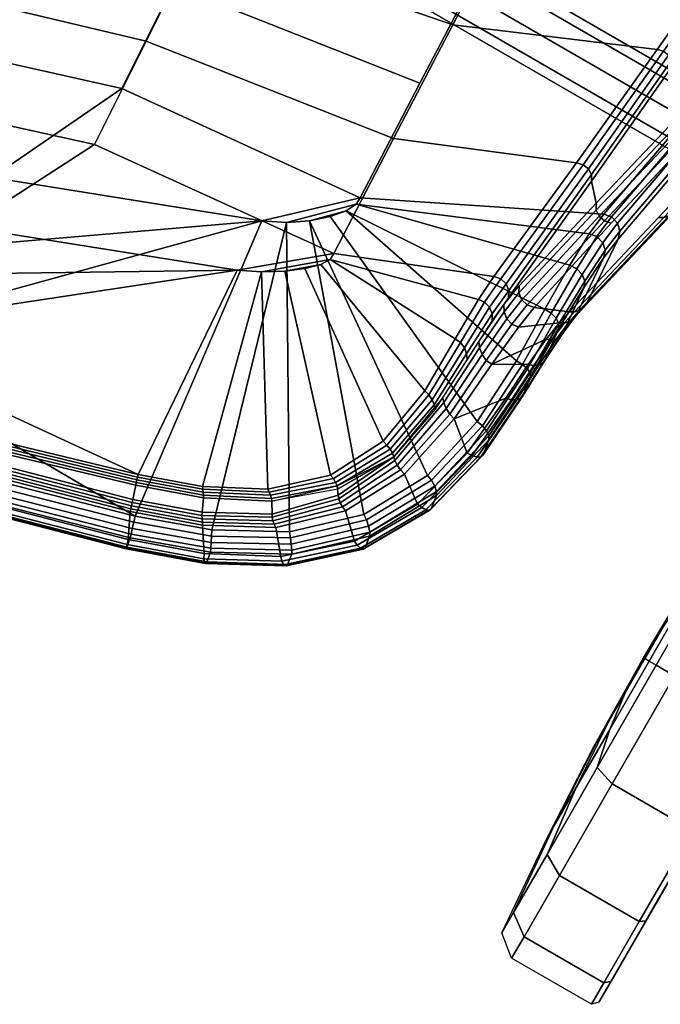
# Model space of a CAD drawing. Header units: inches. Extents: x 390 to 1835, y -266 to 136.
# Tile 15 of 256: x 1498.07 to 1500.39, y -199.16 to -195.59. Entities that reach past the tile are written whole.
import ezdxf
from ezdxf.enums import TextEntityAlignment as Align

# ---------------------------------------------------------------- set-up
doc = ezdxf.new("R2010")
doc.units = ezdxf.units.IN
doc.header["$LTSCALE"] = 0.95294
doc.header["$MEASUREMENT"] = 0
for name, color, linetype in [('A-FURN-3-SEAT-BACK', 143, 'Continuous'), ('A-FURN-3-SEAT-BACK-INNER-BACK', 143, 'Continuous'), ('A-FURN-3-SEAT-BACK-INNER-FRONT', 143, 'Continuous'), ('A-FURN-3-SEAT-CASTER', 250, 'Continuous'), ('A-FURN-3-SEAT-RACK', 251, 'Continuous'), ('A-FURN-HAWORTH-ATT', 251, 'Continuous')]:
    doc.layers.add(name, color=color, linetype=linetype)

# ---------------------------------------------------------------- blocks, each defined once
blk = doc.blocks.new('SCK-X4-0C-3D-3')
at = {"layer": 'A-FURN-3-SEAT-BACK'}
for points in [[(-12.2507, -6.8784, 33.624), (-12.2173, -6.8663, 33.6336), (-11.9344, -7.8178, 33.6263), (-11.9849, -7.8356, 33.6127)], [(-11.9849, -7.8356, 33.6127), (-11.9344, -7.8178, 33.6263), (-11.8521, -8.0534, 33.6207), (-11.8995, -8.0757, 33.6054)], [(-11.8995, -8.0757, 33.6054), (-11.8521, -8.0534, 33.6207), (-11.7389, -8.2745, 33.5994), (-11.7783, -8.2982, 33.5817)], [(-11.7783, -8.2982, 33.5817), (-11.7389, -8.2745, 33.5994), (-11.5725, -8.4515, 33.5589), (-11.5998, -8.4718, 33.5335)], [(-11.5998, -8.4718, 33.5335), (-11.5725, -8.4515, 33.5589), (-11.378, -8.576, 33.4656)]]:
    blk.add_3dface(points, dxfattribs=at)
for points, invisible_edges in [([(-9.6977, -8.895, 31.0259), (-10.1589, -7.9822, 31.1827), (-10.6263, -8.002, 32.834), (-10.2361, -8.7956, 32.7939)], 1), ([(-9.161, -8.9944, 29.2573), (-9.6951, -7.9623, 29.5303), (-10.1589, -7.9822, 31.1827), (-9.6977, -8.895, 31.0259)], 5), ([(-10.605, -8.8649, 32.6039), (-10.6558, -8.7466, 32.6096), (-10.2509, -8.8358, 30.9232), (-10.1477, -8.9735, 30.7014)], 4), ([(-10.1477, -8.9735, 30.7014), (-10.2509, -8.8358, 30.9232), (-9.8458, -8.9296, 29.2371), (-9.6922, -9.0823, 28.7984)], 5)]:
    blk.add_3dface(points, dxfattribs=dict(at, invisible_edges=invisible_edges))
at = {"layer": 'A-FURN-3-SEAT-BACK-INNER-BACK'}
for points in [[(-10.849, -8.0198, 32.7315), (-10.8744, -8.0192, 32.8176), (-11.0375, -7.8264, 33.0468), (-11.0762, -7.7463, 33.0574)], [(-10.8744, -8.0192, 32.8176), (-10.9071, -7.9988, 32.8983), (-10.9933, -7.8978, 33.0156), (-11.0375, -7.8264, 33.0468)], [(-10.9071, -7.9988, 32.8983), (-10.9482, -7.9566, 32.9656), (-10.9933, -7.8978, 33.0156)]]:
    blk.add_3dface(points, dxfattribs=at)
at = {"layer": 'A-FURN-3-SEAT-BACK-INNER-FRONT'}
for points in [[(-10.6263, -8.002, 32.834), (-10.8771, -7.7354, 33.1517), (-10.8373, -7.815, 33.1411), (-10.6539, -8.0017, 32.9196)], [(-10.6539, -8.0017, 32.9196), (-10.8373, -7.815, 33.1411), (-10.7899, -7.8849, 33.1107), (-10.6928, -7.982, 32.9978)], [(-10.6928, -7.982, 32.9978), (-10.7899, -7.8849, 33.1107), (-10.74, -7.9417, 33.0625)]]:
    blk.add_3dface(points, dxfattribs=at)
at = {"layer": 'A-FURN-HAWORTH-ATT', "flags": 1}
for tag, p in [('HAWMC', (0, 0)), ('HAWPN', (0, -0.1667))]:
    blk.add_attdef(tag, text='', height=0.1, dxfattribs=at).set_placement(p, align=Align.TOP_CENTER)
at = {"layer": 'A-FURN-3-SEAT-BACK'}
mesh = blk.add_polymesh((9, 5), dxfattribs=at)
for k, corner in enumerate([(-13.2968, 0.0001, 33.8043), (-13.3039, 0.0001, 33.7807), (-13.3015, 0.0001, 33.7563), (-13.2898, 0.0001, 33.7346), (-13.2708, 0.0001, 33.7191), (-13.2786, -1.0013, 33.8035), (-13.2857, -1.0013, 33.7799), (-13.2832, -1.001, 33.7555), (-13.2716, -1.0006, 33.7338), (-13.2526, -1.0002, 33.7183), (-13.2241, -2.0014, 33.8011), (-13.231, -2.0016, 33.7775), (-13.2285, -2.0011, 33.753), (-13.2169, -2.0003, 33.7314), (-13.1979, -1.9992, 33.7159), (-13.1332, -2.9989, 33.7972), (-13.1401, -2.9993, 33.7735), (-13.1375, -2.9988, 33.749), (-13.1258, -2.9975, 33.7274), (-13.1069, -2.9956, 33.7119), (-13.0064, -3.9924, 33.7915), (-13.0131, -3.9933, 33.7678), (-13.0105, -3.9927, 33.7433), (-12.9988, -3.9909, 33.7216), (-12.9799, -3.988, 33.7062), (-12.8439, -4.9807, 33.7839), (-12.8506, -4.982, 33.7602), (-12.8478, -4.9814, 33.7356), (-12.8362, -4.9791, 33.714), (-12.8173, -4.9752, 33.6987), (-12.6462, -5.9626, 33.7743), (-12.6528, -5.9641, 33.7505), (-12.65, -5.9635, 33.7259), (-12.6383, -5.9607, 33.7043), (-12.6196, -5.956, 33.6891), (-12.4133, -6.9367, 33.7632), (-12.4198, -6.9384, 33.7394), (-12.417, -6.9376, 33.7148), (-12.4053, -6.9343, 33.6932), (-12.3866, -6.9289, 33.6781), (-12.1452, -7.9017, 33.7519), (-12.1517, -7.9033, 33.7281), (-12.1489, -7.9022, 33.7036), (-12.1372, -7.8986, 33.6821), (-12.1186, -7.8928, 33.6669)]):
    mesh.set_mesh_vertex(divmod(k, 5), corner)
mesh = blk.add_polymesh((2, 9), dxfattribs=at)
for k, corner in enumerate([(-12.1103, -7.896, 33.8209), (-12.3818, -6.9322, 33.8247), (-12.6173, -5.959, 33.8301), (-12.8178, -4.978, 33.834), (-12.9834, -3.9905, 33.8352), (-13.1132, -2.9977, 33.8351), (-13.2062, -2.0007, 33.8347), (-13.2622, -1.001, 33.8344), (-13.2809, 0.0001, 33.8343), (-12.1452, -7.9017, 33.7519), (-12.4133, -6.9367, 33.7632), (-12.6462, -5.9626, 33.7743), (-12.8439, -4.9807, 33.7839), (-13.0064, -3.9924, 33.7915), (-13.1332, -2.9989, 33.7972), (-13.2241, -2.0014, 33.8011), (-13.2786, -1.0013, 33.8035), (-13.2968, 0.0001, 33.8043)]):
    mesh.set_mesh_vertex(divmod(k, 9), corner)
mesh = blk.add_polymesh((9, 5), dxfattribs=at)
for k, corner in enumerate([(-12.1103, -7.896, 33.8209), (-12.0965, -7.8919, 33.8395), (-12.0771, -7.886, 33.8515), (-12.0548, -7.8793, 33.8553), (-12.0328, -7.8727, 33.8502), (-12.3818, -6.9322, 33.8247), (-12.3678, -6.9286, 33.8433), (-12.348, -6.9236, 33.8552), (-12.3254, -6.9178, 33.8588), (-12.3032, -6.9117, 33.8537), (-12.6173, -5.959, 33.8301), (-12.6031, -5.9559, 33.8487), (-12.5829, -5.9517, 33.8605), (-12.5599, -5.9467, 33.8639), (-12.5375, -5.9414, 33.8585), (-12.8178, -4.978, 33.834), (-12.8032, -4.9754, 33.8527), (-12.7827, -4.9718, 33.8644), (-12.7593, -4.9676, 33.8676), (-12.7366, -4.9632, 33.8619), (-12.9834, -3.9905, 33.8352), (-12.9686, -3.9884, 33.854), (-12.9476, -3.9854, 33.8657), (-12.9239, -3.9819, 33.8686), (-12.9009, -3.9786, 33.8625), (-13.1132, -2.9977, 33.8351), (-13.098, -2.9961, 33.854), (-13.0768, -2.9937, 33.8656), (-13.0528, -2.991, 33.8684), (-13.0296, -2.9886, 33.8619), (-13.2062, -2.0007, 33.8347), (-13.1909, -1.9997, 33.8537), (-13.1694, -1.9979, 33.8653), (-13.1451, -1.9961, 33.8679), (-13.1218, -1.9946, 33.8611), (-13.2622, -1.001, 33.8344), (-13.2467, -1.0005, 33.8534), (-13.2251, -0.9995, 33.8651), (-13.2007, -0.9985, 33.8676), (-13.1772, -0.9979, 33.8605), (-13.2809, 0.0001, 33.8343), (-13.2653, 0.0001, 33.8533), (-13.2437, 0.0001, 33.865), (-13.2192, 0.0001, 33.8674), (-13.1957, 0.0001, 33.8603)]):
    mesh.set_mesh_vertex(divmod(k, 5), corner)
mesh = blk.add_polymesh((2, 9), dxfattribs=at)
for k, corner in enumerate([(-12.1186, -7.8928, 33.6669), (-12.3866, -6.9289, 33.6781), (-12.6196, -5.956, 33.6891), (-12.8173, -4.9752, 33.6987), (-12.9799, -3.988, 33.7062), (-13.1069, -2.9956, 33.7119), (-13.1979, -1.9992, 33.7159), (-13.2526, -1.0002, 33.7183), (-13.2708, 0.0001, 33.7191), (-12.028, -7.8485, 33.6176), (-12.295, -6.8902, 33.6288), (-12.5272, -5.9229, 33.6399), (-12.7245, -4.9478, 33.6494), (-12.8856, -3.9661, 33.6563), (-13.0095, -2.979, 33.6604), (-13.0971, -1.9881, 33.6624), (-13.1491, -0.9946, 33.6633), (-13.1665, 0.0001, 33.6636)]):
    mesh.set_mesh_vertex(divmod(k, 9), corner)
mesh = blk.add_polymesh((9, 5), dxfattribs=at)
for k, corner in enumerate([(-12.3851, 0.0001, 33.1177), (-12.5208, 0.0001, 33.3648), (-12.7118, 0.0001, 33.5714), (-12.9466, 0.0001, 33.7274), (-13.1957, 0.0001, 33.8603), (-12.3621, -0.9909, 33.1195), (-12.5027, -0.9926, 33.3635), (-12.6945, -0.9944, 33.5688), (-12.928, -0.9963, 33.7257), (-13.1772, -0.9979, 33.8605), (-12.2919, -1.9797, 33.1218), (-12.4461, -1.9841, 33.3581), (-12.6405, -1.9872, 33.5609), (-12.8719, -1.9903, 33.7211), (-13.1218, -1.9946, 33.8611), (-12.1742, -2.964, 33.1246), (-12.3483, -2.972, 33.3501), (-12.5482, -2.9763, 33.5495), (-12.778, -2.9807, 33.7144), (-13.0296, -2.9886, 33.8619), (-12.009, -3.9415, 33.128), (-12.207, -3.9537, 33.3411), (-12.4157, -3.96, 33.5365), (-12.6462, -3.9663, 33.7065), (-12.9009, -3.9786, 33.8625), (-11.7964, -4.9097, 33.1323), (-12.0202, -4.9269, 33.3325), (-12.2417, -4.9365, 33.5232), (-12.4769, -4.946, 33.6978), (-12.7366, -4.9632, 33.8619), (-11.5368, -5.8665, 33.1375), (-11.786, -5.889, 33.3259), (-12.0249, -5.9039, 33.5109), (-12.2706, -5.9188, 33.688), (-12.5375, -5.9414, 33.8585), (-11.2305, -6.8092, 33.1439), (-11.5022, -6.8376, 33.3231), (-11.7635, -6.8605, 33.5023), (-12.0266, -6.8834, 33.6793), (-12.3032, -6.9117, 33.8537), (-10.8771, -7.7354, 33.1517), (-10.8771, -7.7354, 33.1517), (-10.8771, -7.7354, 33.1517), (-12.0328, -7.8727, 33.8502), (-12.0328, -7.8727, 33.8502)]):
    mesh.set_mesh_vertex(divmod(k, 5), corner)
mesh = blk.add_polymesh((9, 5), dxfattribs=at)
for k, corner in enumerate([(-13.1665, 0.0001, 33.6636), (-13.1605, 0.0001, 33.6608), (-13.1544, 0.0001, 33.6586), (-13.148, 0.0001, 33.6571), (-13.1415, 0.0001, 33.6562), (-13.1491, -0.9946, 33.6633), (-13.1429, -0.9943, 33.6605), (-13.1363, -0.9938, 33.6582), (-13.1294, -0.9934, 33.6567), (-13.1227, -0.9924, 33.6559), (-13.0971, -1.9881, 33.6624), (-13.09, -1.9874, 33.6594), (-13.0821, -1.9865, 33.657), (-13.074, -1.9856, 33.6555), (-13.0665, -1.9836, 33.6549), (-13.0095, -2.979, 33.6604), (-13.0013, -2.9779, 33.6571), (-12.9916, -2.9765, 33.6547), (-12.9817, -2.9751, 33.6534), (-12.9731, -2.972, 33.6533), (-12.8856, -3.9661, 33.6563), (-12.876, -3.9644, 33.6529), (-12.8643, -3.9625, 33.6508), (-12.8524, -3.9605, 33.65), (-12.8427, -3.9561, 33.6505), (-12.7245, -4.9478, 33.6494), (-12.714, -4.9456, 33.6459), (-12.7011, -4.9431, 33.6441), (-12.6879, -4.9406, 33.6439), (-12.6768, -4.9382, 33.6451), (-12.5272, -5.9229, 33.6399), (-12.5167, -5.9203, 33.6361), (-12.5045, -5.9176, 33.6341), (-12.4921, -5.9148, 33.6339), (-12.481, -5.9121, 33.6355), (-12.295, -6.8902, 33.6288), (-12.2846, -6.8873, 33.6247), (-12.2732, -6.8844, 33.6225), (-12.2617, -6.8814, 33.6223), (-12.2507, -6.8784, 33.624), (-12.028, -7.8485, 33.6176), (-12.0177, -7.8454, 33.6134), (-12.0069, -7.8421, 33.6111), (-11.9959, -7.8388, 33.6109), (-11.9849, -7.8356, 33.6127)]):
    mesh.set_mesh_vertex(divmod(k, 5), corner)
mesh = blk.add_polymesh((9, 5), dxfattribs=at)
for k, corner in enumerate([(-13.1415, 0.0001, 33.6562), (-13.1356, 0.0001, 33.6554), (-13.1297, 0.0001, 33.654), (-13.124, 0.0001, 33.652), (-13.1185, 0.0001, 33.6494), (-13.1227, -0.9924, 33.6559), (-13.1164, -0.9922, 33.6551), (-13.1101, -0.9917, 33.6537), (-13.104, -0.9913, 33.6516), (-13.0983, -0.991, 33.649), (-13.0665, -1.9836, 33.6549), (-13.0595, -1.983, 33.6544), (-13.0521, -1.9821, 33.653), (-13.0449, -1.9812, 33.6508), (-13.0384, -1.9806, 33.6481), (-12.9731, -2.972, 33.6533), (-12.9652, -2.9708, 33.6531), (-12.9562, -2.9695, 33.6519), (-12.9474, -2.9682, 33.6498), (-12.94, -2.9671, 33.647), (-12.8427, -3.9561, 33.6505), (-12.8336, -3.9544, 33.6509), (-12.8229, -3.9526, 33.6502), (-12.8123, -3.9507, 33.6484), (-12.8037, -3.9491, 33.6456), (-12.6733, -4.9343, 33.6464), (-12.6635, -4.9321, 33.6474), (-12.6517, -4.9297, 33.6473), (-12.64, -4.9273, 33.646), (-12.6306, -4.9252, 33.6432), (-12.4634, -5.9046, 33.641), (-12.4537, -5.9021, 33.6424), (-12.4427, -5.8995, 33.6424), (-12.4317, -5.8969, 33.641), (-12.4224, -5.8945, 33.638), (-12.2173, -6.8663, 33.6336), (-12.2078, -6.8635, 33.6351), (-12.1978, -6.8608, 33.6351), (-12.1878, -6.8581, 33.6336), (-12.1787, -6.8555, 33.6305), (-11.9344, -7.8178, 33.6263), (-11.9252, -7.8149, 33.6279), (-11.9158, -7.8119, 33.628), (-11.9066, -7.809, 33.6264), (-11.8977, -7.8062, 33.6232)]):
    mesh.set_mesh_vertex(divmod(k, 5), corner)
mesh = blk.add_polymesh((9, 5), dxfattribs=at)
for k, corner in enumerate([(-11.0762, -7.7463, 33.0574), (-11.0762, -7.7463, 33.0574), (-11.0762, -7.7463, 33.0574), (-11.8977, -7.8062, 33.6232), (-11.8977, -7.8062, 33.6232), (-11.4324, -6.8194, 33.0505), (-11.6227, -6.8304, 33.196), (-11.8026, -6.8374, 33.343), (-11.9842, -6.8445, 33.4886), (-12.1787, -6.8555, 33.6305), (-11.7418, -5.8758, 33.0445), (-11.9131, -5.8835, 33.197), (-12.0713, -5.8852, 33.3505), (-12.2359, -5.8869, 33.4987), (-12.4224, -5.8945, 33.638), (-12.0041, -4.9181, 33.0392), (-12.1545, -4.923, 33.2002), (-12.2954, -4.9217, 33.3598), (-12.4493, -4.9203, 33.5088), (-12.6306, -4.9252, 33.6432), (-12.2182, -3.9484, 33.0347), (-12.3481, -3.9513, 33.2046), (-12.4763, -3.9487, 33.3696), (-12.625, -3.9462, 33.5178), (-12.8037, -3.9491, 33.6456), (-12.3839, -2.9693, 33.0311), (-12.495, -2.9707, 33.2097), (-12.6146, -2.9682, 33.3793), (-12.7622, -2.9657, 33.526), (-12.94, -2.9671, 33.647), (-12.5016, -1.9832, 33.0283), (-12.5973, -1.9837, 33.2143), (-12.7116, -1.9819, 33.3879), (-12.8604, -1.9801, 33.5331), (-13.0384, -1.9806, 33.6481), (-12.5717, -0.9927, 33.026), (-12.6571, -0.9926, 33.2175), (-12.7687, -0.9918, 33.3939), (-12.9195, -0.9911, 33.5382), (-13.0983, -0.991, 33.649), (-12.5946, 0.0001, 33.0243), (-12.6762, 0.0001, 33.2179), (-12.7873, 0.0001, 33.3958), (-12.9393, 0.0001, 33.54), (-13.1185, 0.0001, 33.6494)]):
    mesh.set_mesh_vertex(divmod(k, 5), corner)
mesh = blk.add_polymesh((2, 11), dxfattribs=at)
for k, corner in enumerate([(-12.0328, -7.8727, 33.8502), (-11.9371, -8.1383, 33.844), (-11.8028, -8.3853, 33.8215), (-11.6138, -8.5877, 33.7727), (-11.3755, -8.7157, 33.6955), (-11.1164, -8.7742, 33.6005), (-10.8545, -8.7873, 33.4958), (-10.6414, -8.7836, 33.3799), (-10.4582, -8.7818, 33.2214), (-10.324, -8.7859, 33.0198), (-10.2361, -8.7956, 32.7939), (-10.8771, -7.7354, 33.1517), (-10.8373, -7.815, 33.1411), (-10.8373, -7.815, 33.1411), (-10.7899, -7.8849, 33.1107), (-10.7899, -7.8849, 33.1107), (-10.74, -7.9417, 33.0625), (-10.6928, -7.982, 32.9978), (-10.6928, -7.982, 32.9978), (-10.6539, -8.0017, 32.9196), (-10.6539, -8.0017, 32.9196), (-10.6263, -8.002, 32.834)]):
    mesh.set_mesh_vertex(divmod(k, 11), corner)
mesh = blk.add_polymesh((2, 9), dxfattribs=at)
for k, corner in enumerate([(-11.0762, -7.7463, 33.0574), (-11.0375, -7.8264, 33.0468), (-11.0375, -7.8264, 33.0468), (-10.9933, -7.8978, 33.0156), (-10.9482, -7.9566, 32.9656), (-10.9071, -7.9988, 32.8983), (-10.8744, -8.0192, 32.8176), (-10.8744, -8.0192, 32.8176), (-10.849, -8.0198, 32.7315), (-11.8977, -7.8062, 33.6232), (-11.8181, -8.03, 33.6187), (-11.7077, -8.2394, 33.6009), (-11.5502, -8.4111, 33.5601), (-11.3487, -8.5153, 33.4931), (-11.1153, -8.5541, 33.4024), (-10.8971, -8.5558, 33.2736), (-10.7312, -8.5569, 33.0831), (-10.6311, -8.5646, 32.8504)]):
    mesh.set_mesh_vertex(divmod(k, 9), corner)
mesh = blk.add_polymesh((5, 5), dxfattribs=at)
for k, corner in enumerate([(-11.9344, -7.8178, 33.6263), (-11.9252, -7.8149, 33.6279), (-11.9158, -7.8119, 33.628), (-11.9066, -7.809, 33.6264), (-11.8977, -7.8062, 33.6232), (-11.8521, -8.0534, 33.6207), (-11.8432, -8.0488, 33.6237), (-11.8345, -8.0426, 33.624), (-11.8262, -8.036, 33.6221), (-11.8181, -8.03, 33.6187), (-11.7389, -8.2745, 33.5994), (-11.7303, -8.2682, 33.6057), (-11.7222, -8.2598, 33.6071), (-11.7146, -8.2499, 33.6048), (-11.7077, -8.2394, 33.6009), (-11.5811, -8.4597, 33.5481), (-11.5725, -8.4515, 33.5589), (-11.5639, -8.4403, 33.5636), (-11.5562, -8.4266, 33.5635), (-11.5502, -8.4111, 33.5601), (-11.378, -8.576, 33.4656), (-11.3696, -8.566, 33.48), (-11.3614, -8.5514, 33.49), (-11.3542, -8.5339, 33.4945), (-11.3487, -8.5153, 33.4931)]):
    mesh.set_mesh_vertex(divmod(k, 5), corner)
mesh = blk.add_polymesh((5, 5), dxfattribs=at)
for k, corner in enumerate([(-11.413, -8.642, 33.4374), (-11.6348, -8.5226, 33.5244), (-11.8141, -8.3346, 33.5823), (-11.9395, -8.1006, 33.6092), (-12.028, -7.8485, 33.6176), (-11.4068, -8.6216, 33.4353), (-11.6281, -8.506, 33.5198), (-11.8063, -8.3234, 33.5772), (-11.9301, -8.0942, 33.6047), (-12.0177, -7.8454, 33.6134), (-11.3982, -8.6025, 33.4397), (-11.6196, -8.4918, 33.5184), (-11.7977, -8.3132, 33.574), (-11.9203, -8.0872, 33.6021), (-12.0069, -7.8421, 33.6111), (-11.3883, -8.5867, 33.4502), (-11.61, -8.4803, 33.5224), (-11.7883, -8.3047, 33.575), (-11.91, -8.0807, 33.6021), (-11.9959, -7.8388, 33.6109), (-11.378, -8.576, 33.4656), (-11.5998, -8.4718, 33.5335), (-11.7783, -8.2982, 33.5817), (-11.8995, -8.0757, 33.6054), (-11.9849, -7.8356, 33.6127)]):
    mesh.set_mesh_vertex(divmod(k, 5), corner)
mesh = blk.add_polymesh((2, 11), dxfattribs=at)
for k, corner in enumerate([(-12.028, -7.8485, 33.6176), (-11.9395, -8.1006, 33.6092), (-11.8141, -8.3346, 33.5823), (-11.6348, -8.5226, 33.5244), (-11.413, -8.642, 33.4374), (-11.1492, -8.6975, 33.3129), (-11.1492, -8.6975, 33.3129), (-10.9105, -8.7165, 33.1378), (-10.9105, -8.7165, 33.1378), (-10.746, -8.7332, 32.8926), (-10.6558, -8.7466, 32.6096), (-12.1186, -7.8928, 33.6669), (-12.0252, -8.1566, 33.6579), (-11.8954, -8.4028, 33.6306), (-11.7134, -8.6064, 33.5741), (-11.4838, -8.7374, 33.4854), (-11.2338, -8.7999, 33.3767), (-10.9905, -8.8222, 33.2407), (-10.8448, -8.8309, 33.1173), (-10.7331, -8.8422, 32.9628), (-10.6575, -8.8536, 32.7876), (-10.605, -8.8649, 32.6039)]):
    mesh.set_mesh_vertex(divmod(k, 11), corner)
mesh = blk.add_polymesh((7, 5), dxfattribs=at)
for k, corner in enumerate([(-12.0328, -7.8727, 33.8502), (-12.0548, -7.8793, 33.8553), (-12.0771, -7.886, 33.8515), (-12.0965, -7.8919, 33.8395), (-12.1103, -7.896, 33.8209), (-11.9371, -8.1383, 33.844), (-11.9574, -8.1478, 33.8487), (-11.9781, -8.1587, 33.8447), (-11.9964, -8.1684, 33.8325), (-12.0098, -8.1741, 33.8137), (-11.8028, -8.3853, 33.8215), (-11.8196, -8.3986, 33.8253), (-11.8381, -8.4134, 33.8206), (-11.8553, -8.4258, 33.8079), (-11.8685, -8.4324, 33.7886), (-11.6138, -8.5877, 33.7727), (-11.626, -8.6053, 33.7753), (-11.6418, -8.6233, 33.7695), (-11.6578, -8.6374, 33.7556), (-11.6709, -8.6444, 33.7355), (-11.3755, -8.7157, 33.6955), (-11.3831, -8.7374, 33.6967), (-11.3957, -8.758, 33.6894), (-11.4102, -8.7734, 33.6743), (-11.4228, -8.7805, 33.6532), (-11.1164, -8.7742, 33.6005), (-11.1198, -8.7988, 33.6004), (-11.1287, -8.8211, 33.5916), (-11.1405, -8.8372, 33.575), (-11.1523, -8.8442, 33.553), (-10.8545, -8.7873, 33.4958), (-10.855, -8.8132, 33.4947), (-10.8597, -8.8365, 33.4842), (-10.8679, -8.8531, 33.4659), (-10.8781, -8.8603, 33.4431)]):
    mesh.set_mesh_vertex(divmod(k, 5), corner)
mesh = blk.add_polymesh((7, 5), dxfattribs=at)
for k, corner in enumerate([(-10.9905, -8.8222, 33.2407), (-10.9858, -8.8429, 33.2478), (-10.9773, -8.8594, 33.2604), (-10.9659, -8.8695, 33.2769), (-10.9532, -8.8719, 33.2952), (-11.2338, -8.7999, 33.3767), (-11.2322, -8.8205, 33.3853), (-11.2281, -8.8383, 33.4006), (-11.2207, -8.8499, 33.4197), (-11.2097, -8.8531, 33.4393), (-11.4838, -8.7374, 33.4854), (-11.4867, -8.7561, 33.4957), (-11.4869, -8.7733, 33.513), (-11.4826, -8.7851, 33.5339), (-11.4731, -8.7883, 33.5547), (-11.7134, -8.6064, 33.5741), (-11.7216, -8.6221, 33.5861), (-11.7256, -8.6375, 33.6051), (-11.7238, -8.6484, 33.6276), (-11.7153, -8.6512, 33.6495), (-11.8954, -8.4028, 33.6306), (-11.9085, -8.4149, 33.6443), (-11.9159, -8.4274, 33.6647), (-11.916, -8.4363, 33.6884), (-11.9084, -8.4382, 33.7114), (-12.0252, -8.1566, 33.6579), (-12.0421, -8.1652, 33.6726), (-12.052, -8.1737, 33.6939), (-12.0536, -8.1793, 33.7182), (-12.0466, -8.1796, 33.7418), (-12.1186, -7.8928, 33.6669), (-12.1372, -7.8986, 33.6821), (-12.1489, -7.9022, 33.7036), (-12.1517, -7.9033, 33.7281), (-12.1452, -7.9017, 33.7519)]):
    mesh.set_mesh_vertex(divmod(k, 5), corner)
mesh = blk.add_polymesh((2, 7), dxfattribs=at)
for k, corner in enumerate([(-10.8781, -8.8603, 33.4431), (-11.1523, -8.8442, 33.553), (-11.4228, -8.7805, 33.6532), (-11.6709, -8.6444, 33.7355), (-11.8685, -8.4324, 33.7886), (-12.0098, -8.1741, 33.8137), (-12.1103, -7.896, 33.8209), (-10.9532, -8.8719, 33.2952), (-11.2097, -8.8531, 33.4393), (-11.4731, -8.7883, 33.5547), (-11.7153, -8.6512, 33.6495), (-11.9084, -8.4382, 33.7114), (-12.0466, -8.1796, 33.7418), (-12.1452, -7.9017, 33.7519)]):
    mesh.set_mesh_vertex(divmod(k, 7), corner)
mesh = blk.add_polymesh((2, 5), dxfattribs=at)
for k, corner in enumerate([(-10.849, -8.0198, 32.7315), (-10.3804, -7.9995, 31.0805), (-9.9158, -7.9792, 29.4284), (-9.4516, -7.959, 27.7761), (-8.9845, -7.9389, 26.1247), (-10.6311, -8.5646, 32.8504), (-10.1243, -8.6178, 31.1397), (-9.6226, -8.6652, 29.4273), (-9.1212, -8.711, 27.7148), (-8.6177, -8.7559, 26.0028)]):
    mesh.set_mesh_vertex(divmod(k, 5), corner)
mesh = blk.add_polymesh((5, 5), dxfattribs=at)
for k, corner in enumerate([(-10.6702, -8.648, 32.8424), (-10.7724, -8.6379, 33.0672), (-10.9396, -8.6299, 33.2478), (-11.1541, -8.6203, 33.3708), (-11.378, -8.576, 33.4656), (-10.6477, -8.6362, 32.8487), (-10.7515, -8.6262, 33.0755), (-10.9229, -8.6187, 33.2594), (-11.1422, -8.6097, 33.385), (-11.3696, -8.566, 33.48), (-10.632, -8.6156, 32.8526), (-10.7357, -8.6062, 33.082), (-10.908, -8.6004, 33.2691), (-11.1301, -8.5935, 33.3965), (-11.3614, -8.5514, 33.49), (-10.6261, -8.5901, 32.8531), (-10.7283, -8.5815, 33.0849), (-10.8986, -8.5782, 33.2745), (-11.1204, -8.5741, 33.4029), (-11.3542, -8.5339, 33.4945), (-10.6311, -8.5646, 32.8504), (-10.7312, -8.5569, 33.0831), (-10.8971, -8.5558, 33.2736), (-11.1153, -8.5541, 33.4024), (-11.3487, -8.5153, 33.4931)]):
    mesh.set_mesh_vertex(divmod(k, 5), corner)
mesh = blk.add_polymesh((5, 5), dxfattribs=at)
for k, corner in enumerate([(-10.6143, -8.6598, 32.6152), (-10.6375, -8.6726, 32.6103), (-10.6537, -8.6939, 32.6075), (-10.6602, -8.7201, 32.6072), (-10.6558, -8.7466, 32.6096), (-10.7017, -8.647, 32.906), (-10.7235, -8.6599, 32.8988), (-10.7401, -8.6813, 32.8933), (-10.7482, -8.7072, 32.8909), (-10.746, -8.7332, 32.8926), (-10.8632, -8.6358, 33.1615), (-10.8813, -8.6483, 33.1503), (-10.8975, -8.6683, 33.1413), (-10.9081, -8.6924, 33.1366), (-10.9105, -8.7165, 33.1378), (-11.1037, -8.624, 33.3455), (-11.1174, -8.6358, 33.3305), (-11.1316, -8.6539, 33.3185), (-11.1431, -8.6755, 33.312), (-11.1492, -8.6975, 33.3129), (-11.378, -8.576, 33.4656), (-11.3883, -8.5867, 33.4502), (-11.3982, -8.6025, 33.4397), (-11.4068, -8.6216, 33.4353), (-11.413, -8.642, 33.4374)]):
    mesh.set_mesh_vertex(divmod(k, 5), corner)
mesh = blk.add_polymesh((5, 5), dxfattribs=at)
for k, corner in enumerate([(-8.6177, -8.7559, 26.0028), (-8.6135, -8.7773, 26.0046), (-8.6169, -8.7988, 26.0041), (-8.6275, -8.8177, 26.0015), (-8.6438, -8.8315, 25.9971), (-9.1212, -8.711, 27.7148), (-9.1166, -8.7329, 27.7168), (-9.12, -8.7549, 27.7165), (-9.1308, -8.774, 27.7139), (-9.1479, -8.7874, 27.7092), (-9.6226, -8.6652, 29.4273), (-9.6173, -8.6883, 29.4297), (-9.6204, -8.7112, 29.4297), (-9.632, -8.7304, 29.4269), (-9.6507, -8.7429, 29.4217), (-10.1243, -8.6178, 31.1397), (-10.1185, -8.6423, 31.1425), (-10.1219, -8.6663, 31.1425), (-10.1347, -8.6858, 31.1395), (-10.1553, -8.6975, 31.1337), (-10.6311, -8.5646, 32.8504), (-10.6261, -8.5901, 32.8531), (-10.632, -8.6156, 32.8526), (-10.6477, -8.6362, 32.8487), (-10.6702, -8.648, 32.8424)]):
    mesh.set_mesh_vertex(divmod(k, 5), corner)
mesh = blk.add_polymesh((2, 5), dxfattribs=at)
for k, corner in enumerate([(-10.6702, -8.648, 32.8424), (-10.1553, -8.6975, 31.1337), (-9.6507, -8.7429, 29.4217), (-9.1479, -8.7874, 27.7092), (-8.6438, -8.8315, 25.9971), (-10.6143, -8.6598, 32.6152), (-10.2158, -8.7525, 30.9273), (-9.8135, -8.8486, 29.2405), (-9.4103, -8.9457, 27.554), (-9.0069, -9.0431, 25.8676)]):
    mesh.set_mesh_vertex(divmod(k, 5), corner)
mesh = blk.add_polymesh((5, 5), dxfattribs=at)
for k, corner in enumerate([(-10.6143, -8.6598, 32.6152), (-10.2158, -8.7525, 30.9273), (-9.8135, -8.8486, 29.2405), (-9.4103, -8.9457, 27.554), (-9.0069, -9.0431, 25.8676), (-10.6375, -8.6726, 32.6103), (-10.2374, -8.7651, 30.9228), (-9.8332, -8.8618, 29.2365), (-9.4285, -8.9596, 27.5505), (-9.0244, -9.0572, 25.8642), (-10.6537, -8.6939, 32.6075), (-10.2513, -8.7854, 30.9205), (-9.8459, -8.8817, 29.2346), (-9.4405, -8.9792, 27.5487), (-9.036, -9.0766, 25.8625), (-10.6602, -8.7201, 32.6072), (-10.2559, -8.8103, 30.9207), (-9.8502, -8.9054, 29.2348), (-9.4449, -9.002, 27.5489), (-9.0406, -9.0988, 25.8627), (-10.6558, -8.7466, 32.6096), (-10.2509, -8.8358, 30.9232), (-9.8458, -8.9296, 29.2371), (-9.4414, -9.025, 27.551), (-9.0374, -9.1212, 25.8648)]):
    mesh.set_mesh_vertex(divmod(k, 5), corner)
mesh = blk.add_polymesh((5, 5), dxfattribs=at)
for k, corner in enumerate([(-10.2361, -8.7956, 32.7939), (-10.324, -8.7859, 33.0198), (-10.4582, -8.7818, 33.2214), (-10.6414, -8.7836, 33.3799), (-10.8545, -8.7873, 33.4958), (-10.2305, -8.8257, 32.7973), (-10.3194, -8.8155, 33.0216), (-10.4563, -8.8103, 33.2221), (-10.6419, -8.8106, 33.3797), (-10.855, -8.8132, 33.4947), (-10.2393, -8.8553, 32.7962), (-10.3278, -8.8445, 33.017), (-10.4646, -8.8376, 33.2151), (-10.6494, -8.8356, 33.3709), (-10.8597, -8.8365, 33.4842), (-10.2605, -8.8772, 32.791), (-10.347, -8.8659, 33.0077), (-10.4808, -8.8577, 33.2023), (-10.6617, -8.8538, 33.3549), (-10.8679, -8.8531, 33.4659), (-10.2889, -8.8861, 32.7828), (-10.3727, -8.8747, 32.9963), (-10.5008, -8.8661, 33.1862), (-10.6757, -8.8615, 33.3345), (-10.8781, -8.8603, 33.4431)]):
    mesh.set_mesh_vertex(divmod(k, 5), corner)
mesh = blk.add_polymesh((9, 5), dxfattribs=at)
for k, corner in enumerate([(-10.2361, -8.7956, 32.7939), (-10.2305, -8.8257, 32.7973), (-10.2393, -8.8553, 32.7962), (-10.2605, -8.8772, 32.791), (-10.2889, -8.8861, 32.7828), (-9.6977, -8.895, 31.0259), (-9.6921, -8.9251, 31.0293), (-9.701, -8.9544, 31.0282), (-9.7223, -8.976, 31.0229), (-9.7508, -8.9848, 31.0147), (-9.161, -8.9944, 29.2573), (-9.1554, -9.0244, 29.2607), (-9.1644, -9.0535, 29.2596), (-9.1858, -9.0749, 29.2543), (-9.2143, -9.0836, 29.246), (-8.6239, -9.0937, 27.4889), (-8.6182, -9.1236, 27.4923), (-8.6273, -9.1525, 27.4912), (-8.6488, -9.1737, 27.4858), (-8.6774, -9.1824, 27.4776), (-8.0852, -9.1929, 25.721), (-8.0795, -9.2227, 25.7244), (-8.0886, -9.2515, 25.7232), (-8.1103, -9.2725, 25.7178), (-8.139, -9.2811, 25.7095), (-7.5465, -9.2919, 23.953), (-7.5408, -9.3217, 23.9564), (-7.5499, -9.3503, 23.9552), (-7.5716, -9.3713, 23.9498), (-7.6004, -9.3798, 23.9415), (-7.0103, -9.3905, 22.1843), (-7.0045, -9.4203, 22.1877), (-7.0136, -9.449, 22.1866), (-7.0353, -9.47, 22.1812), (-7.0641, -9.4786, 22.1729), (-6.4763, -9.4883, 20.4149), (-6.4704, -9.5182, 20.4183), (-6.4794, -9.5473, 20.4172), (-6.5009, -9.5688, 20.4119), (-6.5297, -9.5775, 20.4036), (-5.9425, -9.5849, 18.6453), (-5.9365, -9.6152, 18.6488), (-5.9451, -9.6451, 18.6479), (-5.9663, -9.6673, 18.6427), (-5.9949, -9.6763, 18.6345)]):
    mesh.set_mesh_vertex(divmod(k, 5), corner)
mesh = blk.add_polymesh((5, 5), dxfattribs=at)
for k, corner in enumerate([(-10.9905, -8.8222, 33.2407), (-10.8448, -8.8309, 33.1173), (-10.7331, -8.8422, 32.9628), (-10.6575, -8.8536, 32.7876), (-10.605, -8.8649, 32.6039), (-10.9858, -8.8429, 33.2478), (-10.8387, -8.8505, 33.1235), (-10.7256, -8.8602, 32.9683), (-10.6488, -8.8705, 32.7921), (-10.5956, -8.8813, 32.6071), (-10.9773, -8.8594, 33.2604), (-10.8279, -8.8653, 33.134), (-10.7133, -8.8737, 32.9772), (-10.6356, -8.8833, 32.7991), (-10.5818, -8.894, 32.6112), (-10.9659, -8.8695, 33.2769), (-10.8141, -8.8741, 33.1479), (-10.6981, -8.8815, 32.9883), (-10.6194, -8.891, 32.8071), (-10.5648, -8.9018, 32.6157), (-10.9532, -8.8719, 33.2952), (-10.7998, -8.876, 33.1637), (-10.6819, -8.8833, 33), (-10.6017, -8.8929, 32.8146), (-10.5463, -8.9039, 32.6203)]):
    mesh.set_mesh_vertex(divmod(k, 5), corner)
mesh = blk.add_polymesh((2, 5), dxfattribs=at)
for k, corner in enumerate([(-10.2889, -8.8861, 32.7828), (-10.3727, -8.8747, 32.9963), (-10.5008, -8.8661, 33.1862), (-10.6757, -8.8615, 33.3345), (-10.8781, -8.8603, 33.4431), (-10.5463, -8.9039, 32.6203), (-10.6017, -8.8929, 32.8146), (-10.6819, -8.8833, 33), (-10.7998, -8.876, 33.1637), (-10.9532, -8.8719, 33.2952)]):
    mesh.set_mesh_vertex(divmod(k, 5), corner)
mesh = blk.add_polymesh((9, 5), dxfattribs=at)
for k, corner in enumerate([(-6.9591, -9.737, 17.3809), (-6.9504, -9.7556, 17.3841), (-6.9364, -9.7702, 17.3884), (-6.9184, -9.7792, 17.3932), (-6.8984, -9.7817, 17.3982), (-7.418, -9.6278, 19.283), (-7.4093, -9.6462, 19.2862), (-7.3952, -9.6607, 19.2904), (-7.3773, -9.6696, 19.2953), (-7.3574, -9.6721, 19.3003), (-7.8746, -9.5185, 21.1857), (-7.8658, -9.5367, 21.1889), (-7.8517, -9.5511, 21.1931), (-7.8339, -9.5599, 21.1979), (-7.8142, -9.5624, 21.2028), (-8.3296, -9.4093, 23.0887), (-8.3207, -9.4273, 23.0919), (-8.3066, -9.4414, 23.0961), (-8.2889, -9.4502, 23.1009), (-8.2694, -9.4527, 23.1058), (-8.7838, -9.3002, 24.992), (-8.7747, -9.3178, 24.9952), (-8.7606, -9.3317, 24.9994), (-8.743, -9.3404, 25.0041), (-8.7237, -9.3429, 25.0089), (-9.2378, -9.1912, 26.8952), (-9.2285, -9.2084, 26.8985), (-9.2144, -9.2221, 26.9027), (-9.197, -9.2306, 26.9074), (-9.178, -9.2331, 26.9121), (-9.6922, -9.0823, 28.7984), (-9.6828, -9.0992, 28.8017), (-9.6688, -9.1126, 28.8058), (-9.6515, -9.1209, 28.8105), (-9.6327, -9.1233, 28.8152), (-10.1477, -8.9735, 30.7014), (-10.1383, -8.9901, 30.7046), (-10.1243, -9.0032, 30.7087), (-10.1072, -9.0113, 30.7133), (-10.0885, -9.0135, 30.718), (-10.605, -8.8649, 32.6039), (-10.5956, -8.8813, 32.6071), (-10.5818, -8.894, 32.6112), (-10.5648, -8.9018, 32.6157), (-10.5463, -8.9039, 32.6203)]):
    mesh.set_mesh_vertex(divmod(k, 5), corner)
mesh = blk.add_polymesh((2, 9), dxfattribs=at)
for k, corner in enumerate([(-5.9949, -9.6763, 18.6345), (-6.5297, -9.5775, 20.4036), (-7.0641, -9.4786, 22.1729), (-7.6004, -9.3798, 23.9415), (-8.139, -9.2811, 25.7095), (-8.6774, -9.1824, 27.4776), (-9.2143, -9.0836, 29.246), (-9.7508, -8.9848, 31.0147), (-10.2889, -8.8861, 32.7828), (-6.8984, -9.7817, 17.3982), (-7.3574, -9.6721, 19.3003), (-7.8142, -9.5624, 21.2028), (-8.2694, -9.4527, 23.1058), (-8.7237, -9.3429, 25.0089), (-9.178, -9.2331, 26.9121), (-9.6327, -9.1233, 28.8152), (-10.0885, -9.0135, 30.718), (-10.5463, -8.9039, 32.6203)]):
    mesh.set_mesh_vertex(divmod(k, 9), corner)
at = {"layer": 'A-FURN-3-SEAT-BACK-INNER-BACK'}
mesh = blk.add_polymesh((17, 6), dxfattribs=at)
for k, corner in enumerate([(-8.9845, -7.9389, 26.1247), (-9.4516, -7.959, 27.7761), (-9.9158, -7.9792, 29.4284), (-10.3804, -7.9995, 31.0805), (-10.849, -8.0198, 32.7315), (-11.0762, -7.7463, 33.0574), (-9.2757, -6.9735, 26.0944), (-9.6854, -6.994, 27.5214), (-10.1023, -7.0195, 28.9523), (-10.5222, -7.0467, 30.3843), (-10.9409, -7.0722, 31.8147), (-11.4324, -6.8194, 33.0505), (-9.5289, -5.9973, 26.0682), (-9.9444, -6.0189, 27.4972), (-10.3753, -6.0483, 28.9331), (-10.8118, -6.0804, 30.3712), (-11.2445, -6.1099, 31.8066), (-11.7418, -5.8758, 33.0445), (-9.7438, -5.0119, 26.0458), (-10.1643, -5.0327, 27.4767), (-10.6069, -5.0625, 28.9168), (-11.0574, -5.0954, 30.36), (-11.5018, -5.1253, 31.7996), (-12.0041, -4.918, 33.0392), (-9.9201, -4.0188, 26.0275), (-10.3445, -4.0372, 27.4598), (-10.7965, -4.0645, 28.9034), (-11.2582, -4.0948, 30.3506), (-11.712, -4.1222, 31.7936), (-12.2182, -3.9484, 33.0347), (-10.0575, -3.0195, 26.0133), (-10.4848, -3.0343, 27.4466), (-10.9438, -3.0568, 28.8929), (-11.4139, -3.0818, 30.3432), (-11.8747, -3.1044, 31.7889), (-12.3839, -2.9692, 33.0311), (-10.1558, -2.0155, 26.0031), (-10.5852, -2.0259, 27.4372), (-11.049, -2.0418, 28.8853), (-11.5248, -2.0596, 30.3378), (-11.9904, -2.0755, 31.7853), (-12.5016, -1.9832, 33.0283), (-10.2149, -1.0085, 25.997), (-10.6454, -1.0138, 27.4315), (-11.1119, -1.022, 28.8805), (-11.591, -1.0312, 30.3342), (-12.0594, -1.0395, 31.7827), (-12.5717, -0.9926, 33.026), (-10.2345, 0.0001, 25.9949), (-10.6654, 0.0001, 27.4295), (-11.1327, 0.0001, 28.8786), (-11.6128, 0.0001, 30.3323), (-12.0819, 0.0001, 31.7809), (-12.5946, 0.0001, 33.0243), (-10.2149, 1.0088, 25.997), (-10.6454, 1.0141, 27.4315), (-11.1119, 1.0223, 28.8805), (-11.591, 1.0315, 30.3342), (-12.0594, 1.0398, 31.7827), (-12.5717, 0.9929, 33.026), (-10.1558, 2.0158, 26.0031), (-10.5852, 2.0262, 27.4372), (-11.049, 2.0421, 28.8853), (-11.5248, 2.0599, 30.3378), (-11.9904, 2.0758, 31.7853), (-12.5016, 1.9835, 33.0283), (-10.0575, 3.0198, 26.0133), (-10.4848, 3.0346, 27.4466), (-10.9438, 3.0571, 28.8929), (-11.4139, 3.0821, 30.3432), (-11.8747, 3.1046, 31.7889), (-12.3839, 2.9695, 33.0311), (-9.9201, 4.0191, 26.0275), (-10.3445, 4.0375, 27.4598), (-10.7965, 4.0648, 28.9034), (-11.2582, 4.0951, 30.3506), (-11.712, 4.1225, 31.7936), (-12.2182, 3.9486, 33.0347), (-9.7438, 5.0122, 26.0458), (-10.1643, 5.0329, 27.4767), (-10.6069, 5.0628, 28.9168), (-11.0574, 5.0957, 30.36), (-11.5018, 5.1256, 31.7996), (-12.0041, 4.9183, 33.0392), (-9.5289, 5.9976, 26.0682), (-9.9444, 6.0191, 27.4972), (-10.3753, 6.0486, 28.9331), (-10.8118, 6.0806, 30.3712), (-11.2445, 6.1102, 31.8066), (-11.7418, 5.8761, 33.0445), (-9.2757, 6.9737, 26.0944), (-9.6854, 6.9943, 27.5214), (-10.1023, 7.0198, 28.9523), (-10.5222, 7.0469, 30.3843), (-10.9409, 7.0725, 31.8147), (-11.4324, 6.8197, 33.0505), (-8.9845, 7.9392, 26.1247), (-9.4516, 7.9593, 27.7761), (-9.9158, 7.9795, 29.4284), (-10.3804, 7.9997, 31.0805), (-10.849, 8.0201, 32.7315), (-11.0762, 7.7466, 33.0574)]):
    mesh.set_mesh_vertex(divmod(k, 6), corner)
at = {"layer": 'A-FURN-3-SEAT-BACK-INNER-FRONT'}
mesh = blk.add_polymesh((17, 6), dxfattribs=at)
for k, corner in enumerate([(-8.7651, 7.9228, 26.2261), (-9.2316, 7.9427, 27.8778), (-9.6951, 7.9626, 29.5303), (-10.1589, 7.9824, 31.1827), (-10.6263, 8.0023, 32.834), (-10.8771, 7.7356, 33.1517), (-9.0562, 6.9595, 26.1959), (-9.4652, 6.9797, 27.6231), (-9.8809, 7.0046, 29.0542), (-10.2993, 7.0312, 30.4864), (-10.7165, 7.0561, 31.917), (-11.2305, 6.8095, 33.1439), (-9.3095, 5.9854, 26.1696), (-9.7239, 6.0065, 27.5989), (-10.1528, 6.0352, 29.0349), (-10.587, 6.0664, 30.473), (-11.0173, 6.095, 31.9086), (-11.5368, 5.8667, 33.1375), (-9.5244, 5.0021, 26.1473), (-9.9435, 5.0224, 27.5784), (-10.3834, 5.0514, 29.0186), (-10.8308, 5.0833, 30.4618), (-11.2722, 5.1122, 31.9016), (-11.7964, 4.91, 33.1323), (-9.7007, 4.011, 26.129), (-10.1235, 4.029, 27.5615), (-10.5725, 4.0555, 29.0052), (-11.0306, 4.0849, 30.4525), (-11.481, 4.1114, 31.8957), (-12.009, 3.9418, 33.128), (-9.8381, 3.0137, 26.1148), (-10.2638, 3.0282, 27.5484), (-10.7197, 3.0501, 28.9947), (-11.186, 3.0743, 30.4452), (-11.6433, 3.0961, 31.8911), (-12.1742, 2.9643, 33.1246), (-9.9364, 2.0118, 26.1046), (-10.3641, 2.0219, 27.5389), (-10.8248, 2.0374, 28.9871), (-11.2968, 2.0546, 30.4397), (-11.7589, 2.0701, 31.8874), (-12.2919, 1.98, 33.1218), (-9.9954, 1.0067, 26.0984), (-10.4243, 1.012, 27.5331), (-10.8877, 1.02, 28.9822), (-11.3631, 1.0289, 30.436), (-11.828, 1.0369, 31.8846), (-12.3621, 0.9912, 33.1195), (-10.0151, 0.0001, 26.0964), (-10.4444, 0.0001, 27.5311), (-10.9086, 0.0001, 28.9802), (-11.3849, 0.0001, 30.434), (-11.8506, 0.0001, 31.8827), (-12.3851, 0.0001, 33.1177), (-9.9954, -1.0065, 26.0984), (-10.4243, -1.0117, 27.5331), (-10.8877, -1.0197, 28.9821), (-11.363, -1.0286, 30.4358), (-11.8279, -1.0366, 31.8844), (-12.3621, -0.9909, 33.1195), (-9.9364, -2.0115, 26.1046), (-10.3641, -2.0217, 27.5388), (-10.8247, -2.0371, 28.9868), (-11.2967, -2.0543, 30.4393), (-11.7588, -2.0698, 31.887), (-12.2919, -1.9797, 33.1218), (-9.8381, -3.0134, 26.1148), (-10.2638, -3.0279, 27.5482), (-10.7196, -3.0498, 28.9944), (-11.1859, -3.074, 30.4447), (-11.6431, -3.0958, 31.8904), (-12.1742, -2.964, 33.1246), (-9.7007, -4.0107, 26.129), (-10.1235, -4.0287, 27.5613), (-10.5724, -4.0552, 29.0048), (-11.0304, -4.0846, 30.4519), (-11.4808, -4.1111, 31.8949), (-12.009, -3.9415, 33.128), (-9.5244, -5.0018, 26.1473), (-9.9434, -5.0221, 27.5781), (-10.3833, -5.0511, 29.0181), (-10.8306, -5.083, 30.461), (-11.2719, -5.112, 31.9006), (-11.7964, -4.9097, 33.1323), (-9.3095, -5.9851, 26.1696), (-9.7238, -6.0063, 27.5987), (-10.1526, -6.0349, 29.0344), (-10.5867, -6.0661, 30.4722), (-11.017, -6.0947, 31.9075), (-11.5368, -5.8664, 33.1375), (-9.0562, -6.9592, 26.1959), (-9.4651, -6.9794, 27.6229), (-9.8807, -7.0044, 29.0536), (-10.2991, -7.0309, 30.4855), (-10.7162, -7.0558, 31.9159), (-11.2305, -6.8092, 33.1439), (-8.7651, -7.9225, 26.2261), (-9.2316, -7.9424, 27.8778), (-9.6951, -7.9623, 29.5303), (-10.1589, -7.9822, 31.1827), (-10.6263, -8.002, 32.834), (-10.8771, -7.7354, 33.1517)]):
    mesh.set_mesh_vertex(divmod(k, 6), corner)
at = {"layer": 'A-FURN-3-SEAT-CASTER'}
mesh = blk.add_polymesh((16, 9), dxfattribs=dict(at, m_close=True))
for k, corner in enumerate([(-12.1816, -10.2755, 1.1811), (-12.1816, -10.2085, 1.1811), (-12.718, -10.2085, 1.1811), (-12.7377, -10.1888, 1.1811), (-12.7377, -9.8547, 1.1811), (-12.6761, -9.7778, 1.1811), (-12.3035, -9.7481, 1.1811), (-11.9303, -9.7302, 1.1811), (-11.5566, -9.7243, 1.1811), (-12.134, -10.2755, 0.9419), (-12.134, -10.2085, 0.9419), (-12.6296, -10.2085, 0.7366), (-12.6478, -10.1888, 0.7291), (-12.6478, -9.8547, 0.7291), (-12.5909, -9.7778, 0.7527), (-12.2467, -9.7481, 0.8953), (-11.9018, -9.7302, 1.0381), (-11.5566, -9.7243, 1.1811), (-11.9985, -10.2755, 0.7392), (-11.9985, -10.2085, 0.7392), (-12.3778, -10.2085, 0.3599), (-12.3917, -10.1888, 0.3459), (-12.3917, -9.8547, 0.3459), (-12.3482, -9.7778, 0.3895), (-12.0848, -9.7481, 0.6529), (-11.8208, -9.7302, 0.9169), (-11.5566, -9.7243, 1.1811), (-11.7958, -10.2755, 0.6037), (-11.7958, -10.2085, 0.6037), (-12.001, -10.2085, 0.1081), (-12.0086, -10.1888, 0.0899), (-12.0086, -9.8547, 0.0899), (-11.985, -9.7778, 0.1468), (-11.8424, -9.7481, 0.491), (-11.6996, -9.7302, 0.8359), (-11.5566, -9.7243, 1.1811), (-11.5566, -10.2755, 0.5561), (-11.5566, -10.2085, 0.5561), (-11.5566, -10.2085, 0.0197), (-11.5566, -10.1888), (-11.5566, -9.8547), (-11.5566, -9.7778, 0.0616), (-11.5566, -9.7481, 0.4341), (-11.5566, -9.7302, 0.8074), (-11.5566, -9.7243, 1.1811), (-11.3174, -10.2755, 0.6037), (-11.3174, -10.2085, 0.6037), (-11.1121, -10.2085, 0.1081), (-11.1046, -10.1888, 0.0899), (-11.1046, -9.8547, 0.0899), (-11.1282, -9.7778, 0.1468), (-11.2707, -9.7481, 0.491), (-11.4136, -9.7302, 0.8359), (-11.5566, -9.7243, 1.1811), (-11.1146, -10.2755, 0.7392), (-11.1146, -10.2085, 0.7392), (-10.7353, -10.2085, 0.3599), (-10.7214, -10.1888, 0.3459), (-10.7214, -9.8547, 0.3459), (-10.765, -9.7778, 0.3895), (-11.0284, -9.7481, 0.6529), (-11.2924, -9.7302, 0.9169), (-11.5566, -9.7243, 1.1811), (-10.9792, -10.2755, 0.9419), (-10.9792, -10.2085, 0.9419), (-10.4836, -10.2085, 0.7366), (-10.4654, -10.1888, 0.7291), (-10.4654, -9.8547, 0.7291), (-10.5223, -9.7778, 0.7527), (-10.8665, -9.7481, 0.8953), (-11.2114, -9.7302, 1.0381), (-11.5566, -9.7243, 1.1811), (-10.9316, -10.2755, 1.1811), (-10.9316, -10.2085, 1.1811), (-10.3952, -10.2085, 1.1811), (-10.3755, -10.1888, 1.1811), (-10.3755, -9.8547, 1.1811), (-10.4371, -9.7778, 1.1811), (-10.8096, -9.7481, 1.1811), (-11.1829, -9.7302, 1.1811), (-11.5566, -9.7243, 1.1811), (-10.9792, -10.2755, 1.4203), (-10.9792, -10.2085, 1.4203), (-10.4836, -10.2085, 1.6256), (-10.4654, -10.1888, 1.6331), (-10.4654, -9.8547, 1.6331), (-10.5223, -9.7778, 1.6095), (-10.8665, -9.7481, 1.467), (-11.2114, -9.7302, 1.3241), (-11.5566, -9.7243, 1.1811), (-11.1146, -10.2755, 1.623), (-11.1146, -10.2085, 1.623), (-10.7353, -10.2085, 2.0023), (-10.7214, -10.1888, 2.0163), (-10.7214, -9.8547, 2.0163), (-10.765, -9.7778, 1.9727), (-11.0284, -9.7481, 1.7093), (-11.2924, -9.7302, 1.4453), (-11.5566, -9.7243, 1.1811), (-11.3174, -10.2755, 1.7585), (-11.3174, -10.2085, 1.7585), (-11.1121, -10.2085, 2.2541), (-11.1046, -10.1888, 2.2723), (-11.1046, -9.8547, 2.2723), (-11.1282, -9.7778, 2.2154), (-11.2707, -9.7481, 1.8712), (-11.4136, -9.7302, 1.5263), (-11.5566, -9.7243, 1.1811), (-11.5566, -10.2755, 1.8061), (-11.5566, -10.2085, 1.8061), (-11.5566, -10.2085, 2.3425), (-11.5566, -10.1888, 2.3622), (-11.5566, -9.8547, 2.3622), (-11.5566, -9.7778, 2.3006), (-11.5566, -9.7481, 1.9281), (-11.5566, -9.7302, 1.5548), (-11.5566, -9.7243, 1.1811), (-11.7958, -10.2755, 1.7585), (-11.7958, -10.2085, 1.7585), (-12.001, -10.2085, 2.2541), (-12.0086, -10.1888, 2.2723), (-12.0086, -9.8547, 2.2723), (-11.985, -9.7778, 2.2154), (-11.8424, -9.7481, 1.8712), (-11.6996, -9.7302, 1.5263), (-11.5566, -9.7243, 1.1811), (-11.9985, -10.2755, 1.623), (-11.9985, -10.2085, 1.623), (-12.3778, -10.2085, 2.0023), (-12.3917, -10.1888, 2.0163), (-12.3917, -9.8547, 2.0163), (-12.3482, -9.7778, 1.9727), (-12.0848, -9.7481, 1.7093), (-11.8208, -9.7302, 1.4453), (-11.5566, -9.7243, 1.1811), (-12.134, -10.2755, 1.4203), (-12.134, -10.2085, 1.4203), (-12.6296, -10.2085, 1.6256), (-12.6478, -10.1888, 1.6331), (-12.6478, -9.8547, 1.6331), (-12.5909, -9.7778, 1.6095), (-12.2467, -9.7481, 1.467), (-11.9018, -9.7302, 1.3241), (-11.5566, -9.7243, 1.1811)]):
    mesh.set_mesh_vertex(divmod(k, 9), corner)
at = {"layer": 'A-FURN-3-SEAT-RACK'}
mesh = blk.add_polymesh((2, 8), dxfattribs=dict(at, n_close=True))
for k, corner in enumerate([(-9.9133, -9.8248, 5.1789), (-9.8767, -9.8248, 5.2673), (-9.7883, -9.8248, 5.3039), (-9.6999, -9.8248, 5.2673), (-9.6633, -9.8248, 5.1789), (-9.6999, -9.8248, 5.0905), (-9.7883, -9.8248, 5.0539), (-9.8767, -9.8248, 5.0905), (-9.9133, 9.8248, 5.1789), (-9.8767, 9.8248, 5.2673), (-9.7883, 9.8248, 5.3039), (-9.6999, 9.8248, 5.2673), (-9.6633, 9.8248, 5.1789), (-9.6999, 9.8248, 5.0905), (-9.7883, 9.8248, 5.0539), (-9.8767, 9.8248, 5.0905)]):
    mesh.set_mesh_vertex(divmod(k, 8), corner)

msp = doc.modelspace()

# ---------------------------------------------------------------- block references
at = {"rotation": 60.00000000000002}
msp.add_blockref('SCK-X4-0C-3D-3', (1497.6853, -183.0349), dxfattribs=at)

doc.saveas('drawing.dxf')
